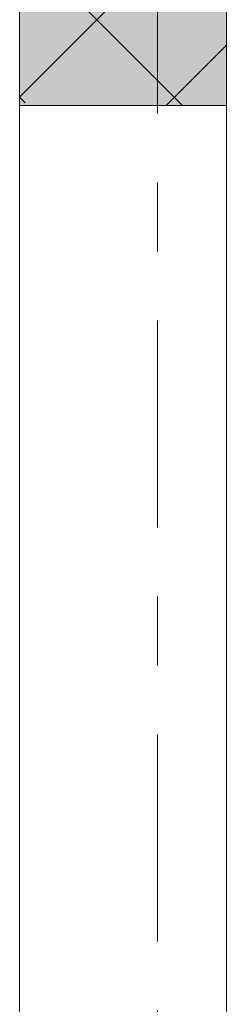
# Model space of a CAD drawing. Header units: millimetres. Extents: x -923 to -82, y -1402 to -808.
# Tile 101 of 109: x -247.39 to -244.39, y -933.43 to -919.16. Entities that reach past the tile are written whole.
import ezdxf

# ---------------------------------------------------------------- set-up
doc = ezdxf.new("R2010")
doc.units = ezdxf.units.MM
doc.linetypes.add('XKITLINE00', pattern=[0])
doc.linetypes.add('XKITLINE03', pattern=[6, 3, -1, 1, -1])
doc.layers.add('Onderdeel', color=2, linetype='Continuous', lineweight=0)
doc.layers.add('Stramien', color=4, linetype='Continuous', lineweight=0)

msp = doc.modelspace()

# ---------------------------------------------------------------- hatches: boundary and pattern name
at = {"layer": 'Onderdeel'}
msp.add_hatch(color=256, dxfattribs=at).paths.add_polyline_path([(-247.385, -920.404), (-247.385, -861.914), (-244.385, -861.914), (-244.385, -920.404)], flags=17)

# ---------------------------------------------------------------- linework, layer by layer
at = {"layer": 'Onderdeel', "linetype": 'XKITLINE00', "lineweight": 0}
for p, q in [((-247.385, -944.814), (-247.385, -861.914)), ((-244.385, -861.914), (-244.385, -920.404)), ((-247.385, -920.285), (-244.385, -917.285)), ((-245.022, -920.404), (-247.385, -918.04)), ((-245.258, -920.404), (-244.385, -919.53)), ((-247.305, -920.366), (-247.385, -920.285)), ((-244.385, -920.404), (-247.385, -920.404)), ((-244.385, -920.404), (-244.385, -944.814))]:
    msp.add_line(p, q, dxfattribs=at)
at = {"layer": 'Stramien', "linetype": 'XKITLINE03', "lineweight": 0}
msp.add_line((-245.383, -1064.523), (-245.383, -840.314), dxfattribs=at)

doc.saveas('drawing.dxf')
